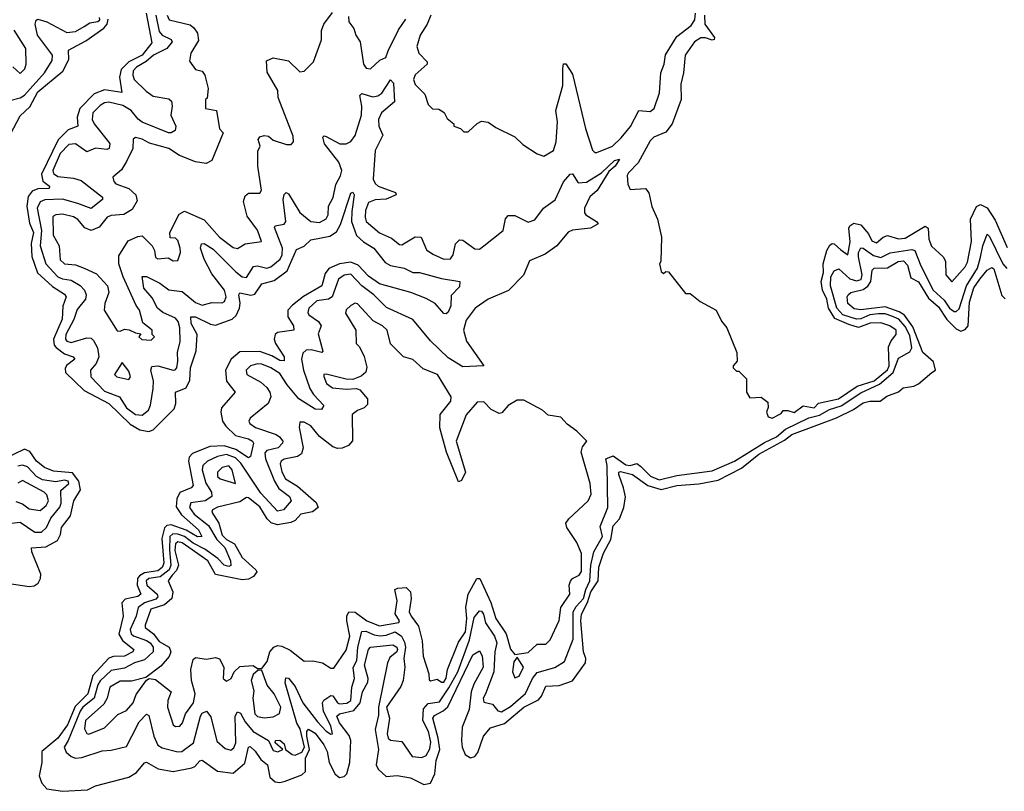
# Model space of a CAD drawing. Extents: x 2494106 to 2685573, y 758056 to 915185.
# Tile 182 of 256: x 2651773 to 2656212, y 794626 to 798105. Entities that reach past the tile are written whole.
import ezdxf

# ---------------------------------------------------------------- set-up
doc = ezdxf.new("R2010")
doc.units = 0

msp = doc.modelspace()

# ---------------------------------------------------------------- linework, layer by layer
at = {"layer": '0CON05XD'}
for points in [[(2652343.3, 798135), (2652368.9, 798001.1), (2652325, 797945.5), (2652264.2, 797915.8), (2652229.8, 797880.2), (2652223.4, 797846.6), (2652233.6, 797776.4), (2652155, 797789.2), (2652109.2, 797770.8), (2652043.8, 797705), (2652032.1, 797665), (2652034.2, 797625), (2651991.7, 797608.3), (2651946.4, 797563.6), (2651871.8, 797408.2), (2651877.7, 797377.7), (2651907.5, 797355), (2651906.2, 797343.8), (2651855, 797342.8), (2651828.7, 797331.3), (2651811.5, 797308.5), (2651805.3, 797265), (2651817.5, 797187.5), (2651834.6, 797145), (2651824, 797096), (2651827.2, 797037.2), (2651853.1, 796963.1), (2651921.4, 796901.4), (2651975, 796867.8), (2651982.2, 796855), (2651967.2, 796812.8), (2651964.6, 796755), (2651924.6, 796664.6), (2651928.1, 796638.1), (2651936.6, 796626.6), (2651975, 796598.5), (2652013.3, 796585), (2652020.8, 796575), (2651983.5, 796546.5), (2651977.2, 796532.8), (2651978.9, 796515), (2652062.9, 796432.9), (2652175, 796373.9), (2652271.3, 796281.3), (2652315, 796256.2), (2652355, 796248.8), (2652375, 796256.4), (2652469.3, 796350.7)], [(2652437.1, 798125), (2652446.7, 798105), (2652541.3, 798081.3), (2652558.3, 798068.3), (2652573.8, 798045), (2652579.3, 798010.7), (2652543.8, 797955), (2652538.3, 797918.3), (2652565, 797880), (2652595, 797872.5), (2652607.5, 797855), (2652622.5, 797795), (2652618.3, 797751.7), (2652610, 797745), (2652610, 797705), (2652660, 797695), (2652673, 797613), (2652690, 797595), (2652639.3, 797470.7), (2652613, 797457), (2652565, 797463.8), (2652493.1, 797493.1), (2652445, 797524.2), (2652357.8, 797547.8), (2652325, 797565.7), (2652295, 797573.3), (2652283.8, 797566.2), (2652282.5, 797525), (2652254.3, 797465.7), (2652232, 797428), (2652192.5, 797395), (2652196.7, 797375), (2652206.7, 797365), (2652264.2, 797344.2), (2652296.2, 797315), (2652302, 797288), (2652280, 797250), (2652242.9, 797227.1), (2652185, 797222.5), (2652166.7, 797215), (2652130.9, 797169.1), (2652095.6, 797154.4), (2652066.2, 797166.2), (2652035, 797204.2), (2652015, 797216.7), (2651965, 797228.9), (2651935, 797225.7), (2651922.4, 797217.6), (2651923.1, 797133.1), (2651950, 797085), (2651955, 797022), (2651975, 797004.5), (2652025, 797000), (2652063.8, 796985), (2652119.1, 796959.1), (2652168, 796905), (2652174.3, 796875), (2652156.2, 796825), (2652153.3, 796795), (2652211.7, 796701.7), (2652225, 796700), (2652245, 796710), (2652267, 796707), (2652295, 796692.5), (2652318.3, 796688.3), (2652310, 796675), (2652323, 796663), (2652365, 796660), (2652380, 796675), (2652370, 796685), (2652370, 796705), (2652327.5, 796737.5), (2652313.3, 796795), (2652297.1, 796817.1), (2652239.2, 796945), (2652220, 797005), (2652219.1, 797040.9), (2652262.3, 797107.7), (2652305, 797127.5), (2652325, 797130), (2652370, 797085), (2652380, 797065), (2652385, 797033.3), (2652395, 797026.7), (2652441.7, 797031.7), (2652465, 797017.5), (2652485, 797020), (2652497.5, 797055), (2652496.7, 797075), (2652485, 797110), (2652475, 797120), (2652451.7, 797121.7), (2652450, 797145), (2652491.2, 797228.8), (2652515, 797241.2), (2652605, 797203.1), (2652674.2, 797125), (2652735, 797077.5), (2652755, 797073.3), (2652790, 797095), (2652862.5, 797105), (2652845, 797156.7), (2652798.9, 797218.9), (2652781.2, 797285), (2652789.5, 797310.5), (2652805, 797323.3), (2652855, 797323.3), (2652863, 797337), (2652846.7, 797445), (2652847, 797513), (2652857.5, 797535), (2652847.5, 797565), (2652855, 797577.5), (2652875, 797582.5), (2652895, 797580), (2652915, 797562.5), (2652975, 797542.5), (2652997, 797543), (2653007.5, 797555), (2653005, 797580), (2652937.5, 797755), (2652936.4, 797786.4), (2652888.3, 797868.3), (2652885, 797920), (2652915, 797932.5), (2652985, 797920), (2653035, 797870), (2653055, 797872.5), (2653096.7, 797915), (2653133.3, 798015), (2653133.9, 798056.1), (2653144, 798085), (2653183, 798137)], [(2652386.6, 798125), (2652401.9, 798051.9), (2652415, 798035.8), (2652455.3, 798015.3), (2652459.5, 798005), (2652436.4, 797975), (2652376.7, 797945), (2652343.4, 797916.6), (2652298.7, 797891.3), (2652284.7, 797875), (2652282.4, 797855), (2652288.7, 797835), (2652342.7, 797782.7)], [(2653255, 798120), (2653256.2, 798095), (2653279.2, 798065), (2653287.5, 798035), (2653307.5, 798005), (2653322, 797905), (2653335, 797886.7), (2653355, 797883.8), (2653396.6, 797923.4), (2653424, 797935), (2653434.4, 797965), (2653479.8, 798060.2), (2653512.9, 798107.1)], [(2653625.7, 798125.7), (2653609.6, 798085), (2653577.9, 798035), (2653563.5, 797985), (2653572.9, 797955), (2653610, 797915), (2653610, 797905), (2653555, 797856), (2653548, 797835), (2653555, 797812.5), (2653599.2, 797769.2), (2653615, 797722.5), (2653633.9, 797703.9), (2653661.7, 797701.7), (2653686.4, 797686.4), (2653700, 797660), (2653730, 797635), (2653730, 797625), (2653760, 797615), (2653775, 797600), (2653795, 797600), (2653835, 797637.5), (2653855, 797647.5), (2653885, 797642.5), (2653919.3, 797619.3), (2654005, 797577.5), (2654041.7, 797541.7), (2654105, 797500), (2654135, 797490), (2654180, 797515), (2654192, 797555), (2654196.9, 797645), (2654190, 797695), (2654222.1, 797807.9), (2654222, 797885), (2654223.9, 797906.1), (2654235, 797906.7), (2654265, 797860), (2654324, 797615), (2654355, 797517.5), (2654365, 797506.2), (2654375, 797506), (2654445, 797534.6), (2654485, 797572.2), (2654526, 797624), (2654564.5, 797695), (2654615, 797691.5), (2654632.5, 797705), (2654657.4, 797775), (2654663.3, 797865), (2654678.4, 797905), (2654683.5, 797946.5), (2654735, 798028.8), (2654800.3, 798079.7), (2654816.4, 798105), (2654819.3, 798135)], [(2654860.7, 798125), (2654861.6, 798085), (2654904.4, 798025), (2654904.1, 798015.9), (2654895, 798012.2), (2654865, 798023.2), (2654843.3, 798023.3), (2654815, 798004.7), (2654773.4, 797945), (2654765.8, 797865), (2654752.8, 797815), (2654755.2, 797744.8), (2654713.7, 797635), (2654685, 797598.2), (2654631.8, 797575), (2654615, 797559.6), (2654560.3, 797459.7), (2654516.9, 797415), (2654512.1, 797402.1), (2654514.2, 797364.2), (2654525, 797340), (2654594, 797344), (2654609.2, 797325), (2654623, 797263), (2654648, 797205), (2654666.7, 797125), (2654662.5, 797015), (2654657.5, 797005), (2654665, 796970), (2654675, 796960), (2654685, 796970), (2654698.3, 796968.3), (2654775, 796870), (2654795, 796870), (2654840, 796835), (2654912.5, 796795), (2654936.4, 796746.4), (2654960, 796715), (2655006.2, 796605), (2655007.5, 796565), (2654990, 796545), (2654990, 796535), (2655005, 796520), (2655015, 796520), (2655050, 796485), (2655050, 796425), (2655065, 796400), (2655115, 796402.5), (2655145, 796380), (2655147, 796357), (2655140, 796335), (2655147.5, 796315), (2655165, 796308.8), (2655205, 796330), (2655215, 796342.5), (2655235, 796343.3), (2655264.1, 796334.1), (2655305, 796364.4), (2655355, 796354.5), (2655373.6, 796376.4), (2655464.4, 796395), (2655547.7, 796452.3), (2655625, 796477), (2655685, 796526.4), (2655693, 796545), (2655690.2, 796629.8), (2655702.3, 796657.7), (2655724.3, 796685.7), (2655724.2, 796705), (2655696, 796725), (2655655, 796738.5), (2655607.3, 796737.3), (2655555, 796717.9), (2655510.3, 796730.3), (2655447.5, 796757.5), (2655419.5, 796805), (2655412.2, 796845), (2655392.2, 796885), (2655386, 796925), (2655396.5, 796965), (2655395.3, 797004.7), (2655411.9, 797065), (2655425, 797088.8), (2655435, 797096.2), (2655445, 797094), (2655475, 797067.8), (2655505.6, 797044.4), (2655516.2, 797103.8), (2655511.1, 797165), (2655515, 797176), (2655532.8, 797187.2), (2655565, 797179.4), (2655598.9, 797138.9), (2655615, 797107.5), (2655635, 797098.9), (2655665, 797124.3), (2655685, 797132.5), (2655735, 797116.9), (2655765, 797119.4), (2655855, 797174.2), (2655868.6, 797165), (2655871.4, 797115), (2655883.6, 797083.6), (2655935.6, 797035.6), (2655946.8, 797016.8), (2655948, 796955), (2655975, 796923.3), (2656035, 796991.2), (2656045, 797012.5), (2656064.4, 797105), (2656060, 797205), (2656087, 797263), (2656105, 797271.2), (2656135, 797256.2), (2656170.9, 797200.9), (2656225, 797078)], [(2651728.7, 797741.3), (2651775, 797752.8), (2651795, 797764.7), (2651884.2, 797865), (2651918.6, 797921.4), (2651921.2, 797945), (2651853.1, 798035), (2651841.9, 798085), (2651847.3, 798102.7), (2651855, 798107.1), (2651895, 798096.2), (2651985, 798047.3), (2652025, 798051.8), (2652063.5, 798075), (2652088.5, 798091.5), (2652125, 798097.5), (2652133.7, 798105), (2652133, 798115)], [(2651730.9, 797589.1), (2651775, 797671.2), (2651817.8, 797712.2), (2651855, 797780.5), (2651967.2, 797872.8), (2651994.5, 797925), (2651992.5, 797967.5), (2652070.8, 798009.2), (2652152.3, 798067.7), (2652166.9, 798085), (2652172.3, 798107.7)], [(2651742.1, 797892.1), (2651775, 797862.5), (2651795.9, 797884.1), (2651802.5, 797905), (2651800, 797975), (2651747.9, 798057.9)], [(2652342.7, 797782.7), (2652375, 797761.1), (2652445, 797747.8), (2652457.2, 797737.2), (2652460.5, 797715), (2652453.6, 797675), (2652476.4, 797625), (2652473.1, 797605), (2652456.2, 797595), (2652443.8, 797595), (2652325, 797643.3), (2652306.2, 797656.2), (2652275, 797696.1), (2652237.7, 797717.7), (2652175, 797733.1), (2652155, 797730), (2652135, 797718.2), (2652103.1, 797685), (2652099.3, 797655), (2652108.2, 797635), (2652173.3, 797555), (2652178.5, 797545), (2652176.1, 797523.9), (2652165, 797519.4), (2652115, 797526.5), (2652075, 797508.9), (2652025, 797545.3), (2651995, 797542.1), (2651955, 797502.2), (2651921.6, 797425), (2651925, 797410.9), (2651945, 797398.6), (2652015, 797390.5), (2652050.1, 797380.1), (2652145.7, 797305), (2652146.3, 797293.7), (2652095, 797254.5), (2652035, 797275.8), (2651965, 797296.5), (2651886.8, 797293.2), (2651865, 797284.5), (2651852.2, 797255), (2651871.5, 797155), (2651865.3, 797085), (2651890, 797005), (2651945, 796945.9), (2651965, 796936.6), (2652005, 796930.4), (2652045, 796907.3), (2652064.5, 796885), (2652072.9, 796865), (2652068.8, 796845), (2652031.3, 796798.7), (2652017.4, 796752.6), (2651981.2, 796685), (2651979.5, 796665), (2651986, 796655), (2652005, 796649.1), (2652075, 796670.5), (2652095, 796668.6), (2652105, 796658.6), (2652123.1, 796625), (2652128.9, 796585), (2652117.3, 796555), (2652091.9, 796525), (2652093.1, 796495), (2652155, 796430.3), (2652222.7, 796405), (2652255, 796355.5), (2652295, 796324.5), (2652325, 796321.5), (2652353.3, 796345), (2652363, 796367), (2652375, 796442.5), (2652376.2, 796475), (2652364.5, 796525.5), (2652368.3, 796541.7), (2652395, 796544.5), (2652465, 796524.4), (2652474.3, 796525.7), (2652480.8, 796535), (2652486.2, 796565), (2652483.6, 796605), (2652496.4, 796653.6), (2652494.7, 796715), (2652486.6, 796745), (2652475, 796759.2), (2652417.8, 796785), (2652393.8, 796805), (2652370.3, 796850.3), (2652333.1, 796895), (2652325, 796946.7), (2652345, 796947.8), (2652405, 796917.3), (2652445, 796887.5), (2652505, 796878.9), (2652565, 796829.2), (2652595, 796818.5), (2652639.4, 796830.6), (2652685, 796829.1), (2652696.5, 796835), (2652703.9, 796855), (2652695.7, 796885), (2652639.1, 796959.1), (2652604.7, 797025), (2652587.9, 797075), (2652592, 797095), (2652605, 797096.5), (2652645, 797071.1), (2652747.5, 796967.5), (2652775, 796946.2), (2652795, 796943.1), (2652827.4, 796992.6), (2652844.5, 796995.5), (2652886.2, 796985), (2652905, 796991.5), (2652947.2, 797025), (2652956.5, 797045), (2652957.8, 797075), (2652921.9, 797168.1), (2652925, 797175.8), (2652965, 797183.1), (2652972.5, 797195), (2652961.3, 797295), (2652965, 797316.7), (2652974.2, 797325.8), (2652985, 797320), (2653035.2, 797235.2), (2653085, 797195.5), (2653125, 797190), (2653155, 797207.5), (2653162.7, 797225), (2653165.4, 797265), (2653186.6, 797303.4), (2653197.6, 797362.4), (2653219, 797401), (2653224.7, 797425), (2653212.2, 797462.2), (2653146.5, 797545), (2653138.8, 797575), (2653145, 797581.2), (2653155, 797578.6), (2653215.3, 797545.3), (2653244.1, 797545.9), (2653265, 797556.2), (2653285, 797582.5), (2653313.4, 797675), (2653314.7, 797715), (2653305.9, 797764.1), (2653315, 797772), (2653340, 797765), (2653365, 797757.5), (2653388.1, 797761.9), (2653405.8, 797774.2), (2653445, 797833.3), (2653458.5, 797818.5), (2653463.1, 797735), (2653404.5, 797685), (2653391.1, 797655), (2653392.3, 797625), (2653410.5, 797585), (2653374.8, 797515.2), (2653366.2, 797386.2), (2653375.9, 797365.9), (2653389.4, 797355), (2653466.5, 797326.5), (2653470, 797315), (2653425, 797295.6), (2653375, 797292.8), (2653345, 797280.5), (2653331.2, 797245), (2653329.7, 797215), (2653335.5, 797195), (2653395, 797144.5), (2653449.7, 797119.7), (2653485, 797091.2), (2653495, 797090), (2653555, 797125.6), (2653583.3, 797125), (2653606.8, 797066.8), (2653635, 797047.5), (2653685, 797026), (2653715, 797026.7), (2653727.1, 797045), (2653737.1, 797095), (2653755, 797112.9), (2653770.6, 797110.6), (2653825, 797071.5), (2653845, 797071.1), (2653865.7, 797085), (2653952.9, 797155), (2653962.9, 797207.1), (2653975, 797222.5), (2654005, 797222), (2654065, 797192.5), (2654095, 797203.3), (2654134.2, 797255.8), (2654186.9, 797293.1), (2654225, 797374.2), (2654255, 797408.8), (2654265, 797410), (2654290.2, 797370.2), (2654327.7, 797372.3), (2654395.6, 797414.4), (2654455, 797470), (2654476.1, 797476.1), (2654457.5, 797445), (2654429.1, 797420.9), (2654376.9, 797335), (2654343.5, 797306.5), (2654319.1, 797255), (2654318.9, 797235), (2654325.4, 797225.4), (2654373.8, 797195), (2654380, 797185), (2654345.4, 797164.6), (2654265.4, 797155.4), (2654245, 797147.1), (2654194.1, 797085.9), (2654141.8, 797048.2), (2654071.7, 797018.3), (2654043.6, 796953.6), (2653975.8, 796884.2), (2653885, 796845.5), (2653825.7, 796805), (2653785, 796750), (2653773.1, 796705), (2653787.5, 796655), (2653865, 796543.8), (2653770.4, 796540.4), (2653705, 796580.6), (2653625, 796657.5), (2653545, 796752.9), (2653427, 796807), (2653369.2, 796865), (2653314.5, 796904.5), (2653265, 796957.4), (2653235, 796953.1), (2653209.6, 796935), (2653182.2, 796855), (2653164.7, 796845.3), (2653112.9, 796837.1), (2653076.9, 796805), (2653071.5, 796785), (2653075.6, 796775), (2653120, 796745), (2653132.5, 796725), (2653119.1, 796689.1), (2653140, 796610), (2653135, 796604.4), (2653086.4, 796616.4), (2653065, 796614.6), (2653048.8, 796601.2), (2653043.4, 796575), (2653051.6, 796525), (2653081.4, 796441.4), (2653097.9, 796415), (2653144.2, 796365), (2653132.9, 796347.1), (2653105, 796349.5), (2653031.2, 796395), (2652978, 796458), (2652945, 796509.1), (2652905, 796535.9), (2652865, 796552.5), (2652845, 796553.8), (2652813.8, 796545), (2652793.3, 796525), (2652796.7, 796505), (2652860.2, 796470.2), (2652886.4, 796446.4), (2652900.9, 796425), (2652905.5, 796405), (2652892.9, 796375), (2652811.2, 796308.8), (2652806.5, 796295), (2652810.5, 796285), (2652836.2, 796266.2), (2652928.6, 796235), (2652944.7, 796224.7), (2652958.6, 796205), (2652957.1, 796195), (2652937.8, 796175), (2652887.3, 796162.7), (2652878.1, 796151.9), (2652881.1, 796125), (2652921.2, 796025), (2652941.2, 795991.2), (2652988.5, 795955), (2652996.9, 795935), (2652961.5, 795895), (2652935, 795888.7), (2652860.6, 795970.6), (2652769.4, 796105), (2652745, 796129.4), (2652705, 796144.1), (2652664.4, 796135.6), (2652619.4, 796115), (2652598.5, 796095), (2652594.7, 796075), (2652611.9, 796015), (2652637.9, 795975), (2652639.6, 795955), (2652608.6, 795935), (2652545, 795926.1), (2652538.2, 795905), (2652560, 795875), (2652623.9, 795823.9), (2652661.1, 795761.1), (2652697.8, 795725), (2652722.9, 795665), (2652725.3, 795644.7), (2652715, 795640), (2652694.5, 795645), (2652665.4, 795675), (2652607, 795717), (2652554.7, 795744.7), (2652515, 795774.3), (2652485, 795785.1), (2652463.7, 795786.3), (2652449.8, 795775), (2652448.5, 795715), (2652454.5, 795645), (2652446.1, 795625), (2652406.4, 795593.6), (2652355.6, 795585), (2652342.5, 795575), (2652345.3, 795555), (2652392.9, 795515), (2652395, 795502.5), (2652387.1, 795492.9), (2652335.4, 795475), (2652306.7, 795455), (2652297.9, 795415), (2652270.5, 795355), (2652275.7, 795335.7), (2652286.1, 795326.1), (2652345, 795306.2), (2652360.7, 795295), (2652374.7, 795275), (2652373.9, 795255), (2652335, 795218.4), (2652290, 795205), (2652245, 795181.2), (2652185, 795171.1), (2652135.7, 795124.3), (2652124.6, 795105.4), (2652109.1, 795045), (2652057.8, 795005), (2652045, 794987.2), (2651991.7, 794855), (2651973.8, 794825), (2651982.3, 794802.3), (2652005, 794782.9), (2652025, 794775.7), (2652052.4, 794777.6), (2652145, 794808.1), (2652185, 794810.8), (2652255, 794828), (2652277.8, 794875), (2652311.2, 794938.8), (2652345, 794973.8), (2652355, 794967.5), (2652376.9, 794875), (2652395, 794833.1), (2652415, 794822.5), (2652485, 794804.3), (2652504.4, 794805.6), (2652555.9, 794844.1), (2652588.2, 794965), (2652595, 794978.1), (2652615, 794986.5), (2652635, 794961.2), (2652661.8, 794851.8), (2652699.5, 794819.5), (2652725, 794810.9), (2652738.3, 794821.7), (2652747.2, 794845), (2652744.7, 794965), (2652755, 794984.4), (2652768.7, 794978.7), (2652788.9, 794938.9), (2652825.5, 794895), (2652894.2, 794855), (2652915, 794809.1), (2652935.9, 794804.1), (2652958.8, 794815), (2652923.8, 794845), (2652926.7, 794855), (2652945, 794856.9), (2652965, 794839.2), (2652971.2, 794815), (2653001.8, 794791.8), (2653015, 794789), (2653045, 794802.3), (2653056.8, 794825), (2653036.8, 794906.8), (2653022.5, 794932.5), (2652970, 795115), (2652973.2, 795136.8), (2652985, 795136.2), (2653015, 795098.1), (2653048.6, 795025), (2653115, 794938.5), (2653155, 794896.7), (2653175, 794882.9), (2653182.5, 794885), (2653175, 794920.8), (2653142.9, 794985), (2653137.5, 795025), (2653143.4, 795036.6), (2653175, 795057.5), (2653185, 795055.8), (2653205, 795025.3), (2653215, 795020), (2653247, 795023), (2653265.7, 795035), (2653270.8, 795095), (2653282.5, 795135), (2653275.9, 795184.1), (2653292.2, 795215), (2653297, 795275), (2653315, 795346.2), (2653332.7, 795347.3), (2653371.2, 795331.2), (2653397.4, 795327.4), (2653425, 795329.8), (2653465, 795345.2), (2653493.4, 795325), (2653507.6, 795297.6), (2653511.5, 795275), (2653504.2, 795225), (2653508.9, 795185), (2653501.1, 795125), (2653491, 795099), (2653427.1, 795005), (2653439.5, 794955), (2653429.6, 794885), (2653433.6, 794865), (2653445, 794855.8), (2653495, 794850), (2653542, 794782), (2653585, 794777.5), (2653605, 794786.9), (2653622.1, 794817.9), (2653626.9, 794846.9), (2653616, 794895), (2653590.9, 794945), (2653593.1, 794996.9), (2653615, 795022.1), (2653665, 795029.3), (2653707.9, 795092.1), (2653748, 795165), (2653801.1, 795308.9), (2653820.9, 795409.1), (2653845, 795439.5), (2653855, 795437.5), (2653863.3, 795425), (2653872.2, 795385), (2653913.6, 795325), (2653924.1, 795295), (2653915.3, 795255), (2653910.6, 795165), (2653872.5, 795065), (2653862.9, 795045), (2653865, 795027.5), (2653905, 795018), (2653928, 794988), (2653945, 794983.8), (2653985, 795008.4), (2654052.9, 795067.1), (2654085.3, 795135), (2654105, 795160.8), (2654185, 795183.6), (2654228.9, 795211.1), (2654268.1, 795311.9), (2654268.5, 795435), (2654281, 795459), (2654315.3, 795495), (2654324.4, 795535), (2654343.3, 795575), (2654348, 795645), (2654361, 795705), (2654400.5, 795775), (2654389.7, 795820.3), (2654424.7, 795905.3), (2654421.6, 796095), (2654415.5, 796125), (2654447.9, 796137.9), (2654505, 796098.2), (2654525, 796095.5), (2654555, 796103.4), (2654571.5, 796091.5)], [(2652469.3, 796350.7), (2652476.4, 796375), (2652475.8, 796425), (2652523.3, 796445), (2652539.8, 796480.2), (2652543.3, 796535), (2652567.7, 796612.3), (2652572.2, 796685), (2652546.2, 796735), (2652544.6, 796765.4), (2652565, 796765.4), (2652632.4, 796732.4), (2652655, 796727.3), (2652730, 796755), (2652748.3, 796771.7), (2652763.4, 796805), (2652766.9, 796826.9), (2652760.6, 796865), (2652765, 796873.8), (2652815, 796862.3), (2652832.1, 796867.9), (2652865, 796914.4), (2652920.6, 796929.4), (2652977.9, 796972.1), (2653020.9, 797069.1), (2653055, 797084.4), (2653085, 797112.5), (2653170.9, 797129.1), (2653201.5, 797148.5), (2653218.5, 797181.5), (2653265, 797322.5), (2653275, 797327.5), (2653280, 797315), (2653269.7, 797240.3), (2653269.1, 797195), (2653291.9, 797131.9), (2653323.3, 797103.3), (2653370, 797075), (2653420.3, 797010.3), (2653445, 796997.1), (2653506.7, 796985), (2653545, 796965.6), (2653575.4, 796965.4), (2653675, 796938.5), (2653757.5, 796925), (2653755, 796900), (2653718.3, 796861.7), (2653717.1, 796815), (2653705, 796786.7), (2653695, 796778.8), (2653685, 796780), (2653645.7, 796825.7), (2653605, 796847.5), (2653535.7, 796875.7), (2653395, 796914.6), (2653345, 796949.1), (2653298, 796998), (2653265, 797011.1), (2653215, 797003.8), (2653166.6, 796983.4), (2653150, 796960), (2653135.3, 796904.7), (2653052.7, 796857.3), (2653001.9, 796818.1), (2652982.2, 796795), (2652980.9, 796765), (2653006.9, 796725), (2653008, 796705), (2652935.5, 796694.5), (2652924.5, 796685.5), (2652919.4, 796665), (2652925.6, 796645), (2652964.4, 796585), (2652965, 796566.7), (2652945, 796568.8), (2652909.4, 796589.4), (2652855, 796608.9), (2652765, 796607.1), (2652726.3, 796573.7), (2652700.9, 796525), (2652704.6, 796475), (2652744.2, 796425), (2652682.9, 796355), (2652678.9, 796335), (2652687.5, 796295), (2652702.1, 796272.1), (2652745, 796230), (2652805, 796215.3), (2652822.2, 796205), (2652826.2, 796195), (2652813.8, 796135), (2652805, 796129.2), (2652747.4, 796167.4), (2652695, 796183.6), (2652629.3, 796180.7), (2652551.1, 796148.9), (2652537.4, 796132.6), (2652533.4, 796115), (2652554.4, 796005), (2652546.2, 795993.8), (2652495, 795972.7), (2652481.2, 795945), (2652478.4, 795908.4), (2652502.7, 795872.7), (2652578.8, 795805), (2652593.3, 795775), (2652575, 795773.9), (2652523.6, 795803.6), (2652455, 795827.1), (2652435.7, 795824.3), (2652426.3, 795813.7), (2652414.1, 795765), (2652423, 795655), (2652415.7, 795635), (2652395, 795620), (2652335, 795610.3), (2652312.2, 795597.8), (2652304.3, 795585), (2652301.7, 795555), (2652319.5, 795515), (2652305.2, 795504.8), (2652247.8, 795492.2), (2652233.8, 795475), (2652239.1, 795415), (2652219.5, 795335), (2652235.5, 795305.5), (2652287.1, 795265), (2652283.1, 795255), (2652245, 795234.8), (2652195, 795234.3), (2652175, 795225.9), (2652102.2, 795147.8), (2652080.2, 795065), (2652022.2, 795007.8), (2651988.9, 794925), (2651945, 794866), (2651872.9, 794805), (2651872.8, 794755), (2651860.3, 794695), (2651872.1, 794662.1), (2651895, 794637.1), (2651965, 794625.7), (2652078.3, 794631.7), (2652115, 794650), (2652265, 794690), (2652299.2, 794710.8), (2652335, 794753.8), (2652345, 794756.7), (2652397, 794727), (2652465, 794714.5), (2652548.9, 794731.1), (2652562.7, 794737.3), (2652585, 794763.8), (2652595, 794765.7), (2652665, 794716.2), (2652735, 794707.1), (2652787.1, 794752.9), (2652804.6, 794825), (2652812, 794828), (2652835, 794807.3), (2652859.3, 794769.3), (2652890.5, 794745), (2652900.1, 794690.1), (2652925, 794668.1), (2652945, 794664.7), (2652969.1, 794670.9), (2653045, 794700), (2653060.6, 794715), (2653061.6, 794775), (2653078.6, 794815), (2653066.9, 794875), (2653067.9, 794895), (2653075, 794905.5), (2653105, 794887.2), (2653144.1, 794835), (2653159.4, 794805), (2653168.5, 794755), (2653195, 794703.3), (2653215, 794688.5), (2653235, 794692.5), (2653248.2, 794705), (2653261, 794755), (2653265.3, 794855.3), (2653257.4, 794877.4), (2653214.2, 794935), (2653202.9, 794965), (2653215, 794974.4), (2653279.5, 794990.5), (2653308, 795025), (2653318.9, 795075), (2653342.8, 795117.2), (2653343.7, 795135), (2653327.2, 795195), (2653344.6, 795265), (2653354.2, 795275), (2653455, 795285.5), (2653472.9, 795275), (2653476.5, 795265), (2653473.6, 795255), (2653441.1, 795228.9), (2653430.4, 795205), (2653390, 795005), (2653389.7, 794969.7), (2653375.9, 794904.1), (2653390.3, 794815), (2653380.3, 794745), (2653388.5, 794725), (2653425, 794691.9), (2653475, 794697.7), (2653535, 794687.2), (2653595, 794657.1), (2653625, 794662.5), (2653644.8, 794705), (2653649.6, 794765), (2653666.2, 794815), (2653659.4, 794865), (2653635, 794955.7), (2653642.9, 794967.1), (2653682, 794988), (2653703, 795007), (2653815, 795241.5), (2653845, 795259.2), (2653857.3, 795237.3), (2653862.6, 795185), (2653820.8, 795109.2), (2653808.7, 795075), (2653798.9, 794995), (2653768.1, 794915), (2653764.8, 794854.8), (2653768, 794825), (2653781.3, 794791.3), (2653805, 794776.6), (2653825, 794782.5), (2653838.8, 794801.2), (2653864.2, 794875), (2653895, 794912.7), (2653958.4, 794931.6), (2654045.5, 795005), (2654111.9, 795038.1), (2654125.6, 795054.4), (2654145, 795100.6), (2654205, 795103.6), (2654265, 795124.6), (2654322.9, 795205), (2654325.8, 795225), (2654313.9, 795255), (2654302, 795395), (2654304.8, 795425), (2654333.2, 795476.8), (2654347.8, 795525), (2654380, 795575), (2654383.3, 795636.7), (2654405, 795700), (2654438.2, 795761.8), (2654447.6, 795822.4), (2654476.4, 795855), (2654496.7, 795905), (2654503.4, 795953.4), (2654494.6, 795994.6), (2654473.8, 796055), (2654473.3, 796065), (2654481.9, 796068.1), (2654535, 796054.6), (2654604.4, 796004.4), (2654665, 795986.1), (2654735.2, 796004.8), (2654835, 796012.8), (2654921.7, 796028.3), (2655026.9, 796083.1), (2655105, 796145.6), (2655220.4, 796209.6), (2655253.5, 796235), (2655455, 796310.5), (2655532.1, 796347.9), (2655575, 796378.2), (2655605, 796385.4), (2655652.5, 796385), (2655682.1, 796407.9), (2655735, 796427.5), (2655755, 796445.7), (2655803.1, 796453.1), (2655825, 796463.5), (2655885.3, 796514.7), (2655901.2, 796525), (2655891.7, 796561.7), (2655844.1, 796604.1), (2655799.9, 796719.9), (2655762.3, 796772.3), (2655737.9, 796787.9), (2655675, 796810.8), (2655565, 796796.7), (2655535, 796800.8), (2655506.9, 796825), (2655503.1, 796855), (2655507.5, 796865), (2655520, 796875), (2655575, 796888.6), (2655596.7, 796903.3), (2655610.3, 796925), (2655615.7, 796975), (2655624.6, 796985.4), (2655685, 796986.7), (2655732.5, 797015), (2655757.5, 797017.5), (2655775, 796998.8), (2655790.6, 796940.6), (2655825, 796923.1), (2655869.4, 796849.4), (2655915, 796809.7), (2655953.3, 796753.3), (2655995, 796711.8), (2656015, 796700.3), (2656035, 796707.8), (2656048.3, 796725), (2656055, 796830.8), (2656075, 796895.6), (2656101.3, 796935), (2656135, 796975.6), (2656155, 796988), (2656165, 796982), (2656200.9, 796860.9), (2656215, 796846.5)], [(2654571.5, 796091.5), (2654616.2, 796046.2), (2654655, 796030.6), (2654735, 796049.8), (2654895, 796071.6), (2654995, 796114.1), (2655130.8, 796199.2), (2655185.1, 796224.9), (2655225, 796258.8), (2655330.4, 796309.6), (2655378.2, 796321.8), (2655423.2, 796346.8), (2655476, 796364), (2655565, 796422.6), (2655648.3, 796461.7), (2655710.2, 796515), (2655735, 796578.9), (2655785, 796608.1), (2655794.2, 796625.8), (2655785, 796681.5), (2655765, 796721.9), (2655735.8, 796755), (2655705, 796768), (2655675, 796778.1), (2655645, 796778.8), (2655605, 796774.3), (2655565, 796756.6), (2655545, 796754.6), (2655484, 796775), (2655456.7, 796805), (2655427.5, 796905), (2655429.4, 796945), (2655445, 796973.3), (2655465, 796981.5), (2655515, 796936.1), (2655545, 796928), (2655566.1, 796933.9), (2655571, 796955), (2655554.5, 797035.5), (2655555, 797056), (2655565, 797076.5), (2655575, 797075.4), (2655622.1, 797042.1), (2655655, 797032.6), (2655696.5, 797053.5), (2655795, 797069.2), (2655808.8, 797065), (2655834.8, 796994.8), (2655890.8, 796885), (2655941.2, 796841.2), (2655965, 796803.8), (2655985, 796789.2), (2655995, 796789.1), (2656008.2, 796801.8), (2656040.6, 796905), (2656090.4, 796985), (2656104.8, 797034.8), (2656115, 797085.7), (2656135, 797137.5), (2656145, 797127.5), (2656205, 797004.5), (2656223.6, 796983.6)], [(2652085, 794882.9), (2652155, 794912.2), (2652215, 794972), (2652255, 794990), (2652285, 795024.2), (2652298.2, 795061.8), (2652343.8, 795126.2), (2652355.9, 795134.1), (2652385, 795129.2), (2652456.2, 795075), (2652440, 795035), (2652439.4, 795005), (2652465, 794926.2), (2652475, 794917.5), (2652495, 794920), (2652506, 794934), (2652520.9, 794975), (2652556.2, 795025), (2652563.5, 795065), (2652547.8, 795125), (2652544, 795175), (2652555, 795220), (2652565, 795228.8), (2652615, 795222.2), (2652655, 795228.9), (2652673.1, 795223.1), (2652693.8, 795185), (2652690, 795135), (2652705, 795122.5), (2652726.7, 795135), (2652740, 795165), (2652765, 795188.8), (2652825, 795192.5), (2652845, 795180), (2652865, 795180), (2652889.1, 795210.9), (2652900.6, 795255), (2652918.1, 795275), (2652935, 795282.9), (2652955, 795280.4), (2652992.4, 795262.4), (2653055, 795212), (2653095, 795214.3), (2653137.5, 795205), (2653175, 795181.2), (2653188.3, 795181.7), (2653245, 795262.9), (2653261.6, 795325), (2653248.2, 795395), (2653247.5, 795415), (2653256.7, 795435), (2653285, 795433.5), (2653338.5, 795395), (2653395, 795371.4), (2653482.7, 795387.3), (2653484.4, 795395), (2653465.3, 795425.3), (2653473.8, 795485), (2653463.3, 795535), (2653477.5, 795542.5), (2653515, 795544.3), (2653534.5, 795524.5), (2653536.9, 795495), (2653528.8, 795435), (2653536.9, 795415), (2653570.6, 795370.6), (2653587.9, 795305), (2653591.2, 795235), (2653617.5, 795155), (2653618.3, 795128.3), (2653625, 795123.8), (2653655, 795131.2), (2653675, 795117.5), (2653685, 795118.6), (2653695, 795136.2), (2653701.1, 795175), (2653751.1, 795298.9), (2653782.6, 795345), (2653787.9, 795405), (2653783.7, 795456.3), (2653795, 795514), (2653833.3, 795585), (2653846.7, 795585), (2653896.7, 795476.7), (2653918.9, 795405), (2653965.9, 795335.9), (2653985, 795266.7), (2654005, 795242.5), (2654065, 795251.2), (2654105, 795288.6), (2654145, 795288.6), (2654165, 795309.2), (2654205, 795396.7), (2654211.8, 795455), (2654253.3, 795515), (2654250, 795555), (2654256.1, 795573.9), (2654265, 795586), (2654295, 795600.8), (2654305, 795617.5), (2654305, 795698.8), (2654285, 795748), (2654240, 795815), (2654234.2, 795835), (2654248, 795855), (2654335.8, 795935), (2654348.5, 795965), (2654344.1, 796014.1), (2654304.3, 796154.3), (2654310.6, 796179.4), (2654330, 796205), (2654285, 796250), (2654240.7, 796280.7), (2654212.5, 796312.5), (2654155, 796322.5), (2654130, 796345), (2654045, 796390), (2654015, 796390), (2653975, 796366.2), (2653947.1, 796332.9), (2653935, 796328.8), (2653897.7, 796347.7), (2653865, 796382.5), (2653835, 796380), (2653785, 796323.3), (2653740, 796205), (2653783.3, 796065), (2653765, 796027.5), (2653751.7, 796021.7), (2653696.7, 796155), (2653666.5, 796265), (2653668.6, 796325), (2653716.7, 796385), (2653717.5, 796405), (2653656, 796505), (2653591.2, 796531.2), (2653545, 796573.3), (2653502.5, 796585), (2653443.9, 796643.9), (2653430, 796705), (2653408.8, 796725), (2653366.9, 796746.9), (2653295, 796823.8), (2653285, 796826.2), (2653265, 796816), (2653245, 796796.2), (2653241.2, 796781.2), (2653287.5, 796705), (2653290, 796645), (2653305, 796630), (2653326.4, 796586.4), (2653337.7, 796537.7), (2653334, 796516), (2653312.1, 796497.9), (2653275, 796482.5), (2653243.9, 796483.9), (2653153.8, 796506.2), (2653144, 796506), (2653143.6, 796496.4), (2653156.2, 796465), (2653183.3, 796445), (2653245, 796438.8), (2653291.7, 796441.7), (2653305.8, 796435.8), (2653341.2, 796395), (2653340.5, 796369.5), (2653325.7, 796354.3), (2653295, 796342.5), (2653272, 796325), (2653273.4, 796206.6), (2653255.6, 796184.4), (2653227, 796173), (2653205, 796171.4), (2653185, 796179.2), (2653125, 796226), (2653085, 796274), (2653055, 796290), (2653035, 796290), (2653033, 796267), (2653050, 796175), (2653042.6, 796147.4), (2653025, 796135.6), (2652965, 796123.3), (2652951.9, 796115), (2652947.4, 796102.6), (2652955, 796066), (2652971.2, 796035), (2653025, 796001.5), (2653108.8, 795928.8), (2653117.8, 795905), (2653093.4, 795886.6), (2653040.8, 795875), (2653015, 795846.7), (2652995, 795837.7), (2652935, 795827.1), (2652906.4, 795836.4), (2652887.8, 795855), (2652855, 795908.2), (2652805, 795949.2), (2652795, 795950), (2652765, 795931.5), (2652665, 795907.1), (2652641.9, 795895), (2652639.1, 795885), (2652670.8, 795835), (2652685, 795781.1), (2652705, 795761.9), (2652741.5, 795741.5), (2652775, 795680.5), (2652837.1, 795625), (2652841.9, 795615), (2652826.9, 795595), (2652805, 795582.9), (2652775, 795578.8), (2652655, 795603.8), (2652621.2, 795665), (2652505, 795745.7), (2652485, 795750.3), (2652475, 795741.1), (2652471.7, 795711.7), (2652488.6, 795645), (2652479, 795621), (2652460.7, 795600.7), (2652442.3, 795575), (2652462.8, 795525), (2652458.9, 795495), (2652425, 795466.6), (2652363.5, 795446.5), (2652338.2, 795375), (2652338.9, 795365), (2652375.8, 795335.8), (2652400.8, 795300.8), (2652446.7, 795275), (2652453.6, 795255), (2652446.5, 795233.5), (2652409.5, 795190.5), (2652340.7, 795139.3), (2652277.3, 795122.7), (2652225, 795122.5), (2652179.4, 795095), (2652167.5, 795045), (2652151.7, 795018.3), (2652069.6, 794945), (2652065, 794907.5), (2652075, 794886.2), (2652085, 794882.9)], [(2652265, 796482.5), (2652272.5, 796495), (2652265, 796520), (2652235, 796560), (2652200, 796505), (2652210, 796495), (2652265, 796482.5)], [(2651725, 795563.3), (2651815, 795549.6), (2651837.6, 795552.4), (2651855.5, 795565), (2651866.9, 795585), (2651868, 795605), (2651827.1, 795705), (2651826.2, 795723.8), (2651891.2, 795728.8), (2651942.9, 795757.1), (2651956.3, 795783.7), (2651961.1, 795815), (2652002.2, 795867.8), (2652017.5, 795935), (2652047.1, 795985), (2652039.8, 796025), (2652011.3, 796061.3), (2651925, 796070), (2651885, 796085.3), (2651848.4, 796115), (2651817.8, 796157.8), (2651795, 796168.2), (2651704.5, 796124.5)], [(2651735.5, 795834.5), (2651775, 795839.1), (2651841.4, 795795), (2651870.8, 795795), (2651894.1, 795815), (2651912.9, 795857.1), (2651953.3, 795906.7), (2651959.2, 795925), (2651958.3, 795981.7), (2651995, 796013.8), (2651992, 796025), (2651975, 796028.2), (2651935, 796020.8), (2651875, 796030.5), (2651849.2, 796045), (2651808.6, 796088.6), (2651785, 796096.9), (2651765, 796092.5)], [(2652745, 796013.8), (2652730, 796075), (2652715, 796093.3), (2652685, 796085.4), (2652664.5, 796065), (2652664.5, 796045), (2652676, 796035), (2652745, 796013.8)], [(2651755, 795933.1), (2651785, 795921.5), (2651815, 795898.9), (2651865, 795891.9), (2651891.9, 795915), (2651903.3, 795935), (2651895, 795962.5), (2651882.9, 795975), (2651785, 796027.8), (2651764.3, 796015)], [(2654005, 795137.5), (2654025, 795144.2), (2654044.2, 795185), (2654015, 795230), (2654000.7, 795209.3), (2653994.2, 795164.2), (2654005, 795137.5)], [(2652875, 794956.9), (2652915, 794962.2), (2652943.4, 794976.6), (2652950.5, 795005), (2652920.5, 795065), (2652888.2, 795105), (2652865, 795170), (2652848.3, 795171.7), (2652825, 795152.5), (2652816.2, 795125), (2652828.3, 795078.3), (2652824.5, 795045), (2652833.3, 794975), (2652845, 794963.5), (2652875, 794956.9)]]:
    msp.add_lwpolyline(points, dxfattribs=at)

doc.saveas('drawing.dxf')
